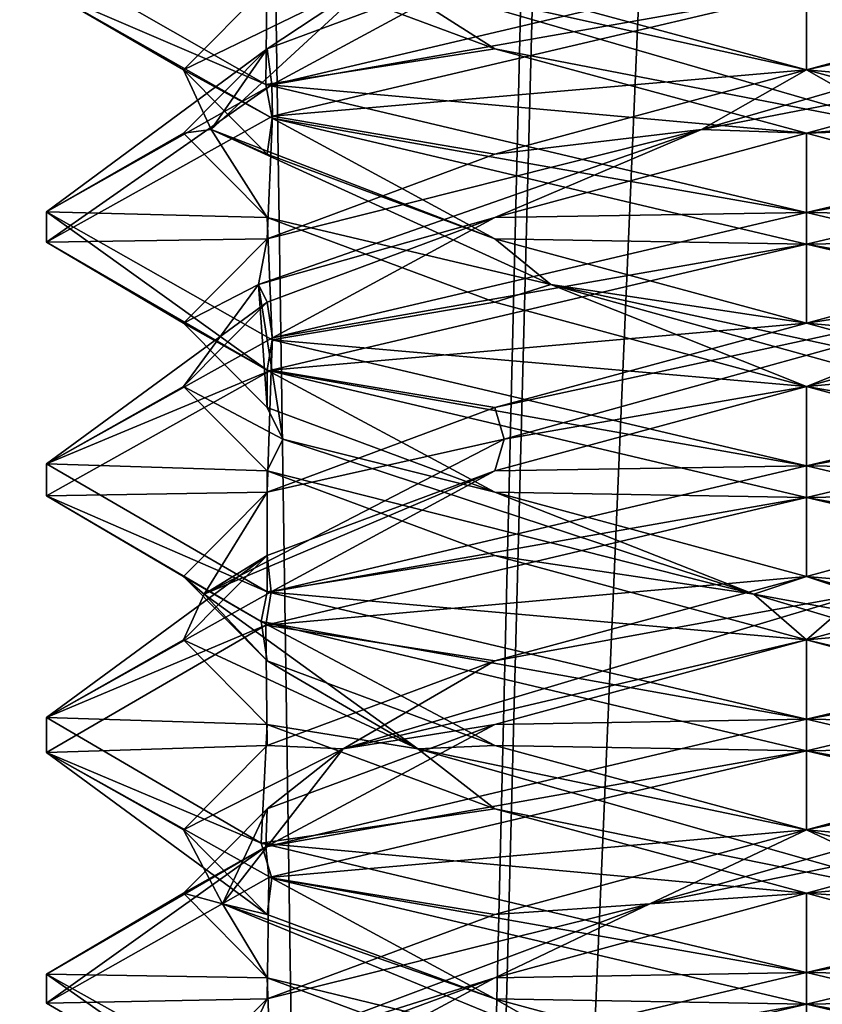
# Model space of a CAD drawing. Header units: millimetres. Extents: x -18.9 to 18.9, y -8.8 to 59.9.
# Tile 73 of 256: x -1.6 to 0, y 6.9 to 8.9. Entities that reach past the tile are written whole.
import ezdxf

# ---------------------------------------------------------------- set-up
doc = ezdxf.new("R2010")
doc.units = ezdxf.units.MM
doc.header["$LTSCALE"] = 65.185185
for name, color, linetype in [('1284', 7, 'CONTINUOUS'), ('1295', 7, 'CONTINUOUS'), ('3133', 7, 'CONTINUOUS'), ('3142', 7, 'CONTINUOUS'), ('3143', 7, 'CONTINUOUS'), ('3144', 7, 'CONTINUOUS'), ('3154', 7, 'CONTINUOUS'), ('3155', 7, 'CONTINUOUS'), ('3156', 7, 'CONTINUOUS'), ('3166', 7, 'CONTINUOUS'), ('3167', 7, 'CONTINUOUS'), ('3168', 7, 'CONTINUOUS'), ('3187', 7, 'CONTINUOUS'), ('3188', 7, 'CONTINUOUS'), ('3189', 7, 'CONTINUOUS'), ('3288', 7, 'CONTINUOUS')]:
    doc.layers.add(name, color=color, linetype=linetype)

msp = doc.modelspace()

# ---------------------------------------------------------------- linework, layer by layer
at = {"layer": '1284', "color": 7, "linetype": 'Continuous'}
for points in [[(-2.4343, 32.4, -11.818), (-1.3962, 32.4, -10.8154), (-2.2698, -3.5, -11.5768), (-2.4343, 32.4, -11.818)], [(-2.2698, -3.5, -11.5768), (-1.3962, 32.4, -10.8154), (-0.8623, -3.5, -10.5837), (-2.2698, -3.5, -11.5768)], [(-1.3962, 32.4, -10.8154), (0, 32.4, -10.45), (-0.8623, -3.5, -10.5837), (-1.3962, 32.4, -10.8154)], [(0, 32.4, -10.45), (0, 29.7897, -10.45), (-0.8623, -3.5, -10.5837), (0, 32.4, -10.45)], [(0, 29.7897, -10.45), (0.5552, 29.6513, -10.5046), (-0.8623, -3.5, -10.5837), (0, 29.7897, -10.45)], [(-0.8623, -3.5, -10.5837), (0.5552, 29.6513, -10.5046), (0.8623, -3.5, -10.5837), (-0.8623, -3.5, -10.5837)]]:
    msp.add_3dface(points, dxfattribs=at)
at = {"layer": '1295', "color": 7, "linetype": 'Continuous'}
for points in [[(-7.6096, -3.5, 15.6478), (-1.389, -3.5, 17.3445), (-2.2237, 26.4, 17.2571), (-7.6096, -3.5, 15.6478)], [(-1.389, -3.5, 17.3445), (3.603, 26.4, 17.0228), (-2.2237, 26.4, 17.2571), (-1.389, -3.5, 17.3445)], [(-1.389, -3.5, 17.3445), (5.0224, -3.5, 16.6594), (3.603, 26.4, 17.0228), (-1.389, -3.5, 17.3445)]]:
    msp.add_3dface(points, dxfattribs=at)
at = {"layer": '3133', "color": 7, "linetype": 'Continuous'}
for points in [[(-1.0672, 8.752, -14.3541), (-1.5, 8.9382, -13.2966), (-1.5, 8.9998, -13.301), (-1.0672, 8.752, -14.3541)], [(0, 9, -11.8), (-1.055, 8.7517, -12.2337), (0, 8.9375, -11.8), (0, 9, -11.8)], [(-1.0544, 8.6856, -14.3669), (-1.5, 8.9382, -13.2966), (-1.0672, 8.752, -14.3541), (-1.0544, 8.6856, -14.3669)], [(0, 8.9375, -11.8), (-1.055, 8.7517, -12.2337), (-1.0536, 8.6896, -12.2323), (0, 8.9375, -11.8)], [(-1.055, 8.7517, -12.2337), (-1.5, 8.5007, -13.2966), (-1.4999, 8.4411, -13.283), (-1.055, 8.7517, -12.2337)], [(-1.0536, 8.6896, -12.2323), (-1.055, 8.7517, -12.2337), (-1.4999, 8.4411, -13.283), (-1.0536, 8.6896, -12.2323)], [(0, 8.5, -14.8), (-1.0544, 8.6856, -14.3669), (-1.0672, 8.752, -14.3541), (0, 8.5, -14.8)], [(0, 8.4375, -14.8), (-1.0544, 8.6856, -14.3669), (0, 8.5, -14.8), (0, 8.4375, -14.8)], [(-1.5, 8.5007, -13.2966), (-1.0544, 8.2481, -14.3669), (-1.0646, 8.1887, -14.3568), (-1.5, 8.5007, -13.2966)], [(-1.4999, 8.4411, -13.283), (-1.5, 8.5007, -13.2966), (-1.0646, 8.1887, -14.3568), (-1.4999, 8.4411, -13.283)], [(0, 8.4375, -11.8), (0, 8.5, -11.8), (-1.0536, 8.2521, -12.2323), (0, 8.4375, -11.8)], [(-1.0565, 8.1887, -12.2352), (0, 8.4375, -11.8), (-1.0536, 8.2521, -12.2323), (-1.0565, 8.1887, -12.2352)], [(-1.4999, 8.0036, -13.283), (-1.0565, 8.1887, -12.2352), (-1.0536, 8.2521, -12.2323), (-1.4999, 8.0036, -13.283)], [(-1.0544, 8.2481, -14.3669), (0, 8, -14.8), (-1.0646, 8.1887, -14.3568), (-1.0544, 8.2481, -14.3669)], [(-1.4999, 7.9406, -13.2852), (-1.0565, 8.1887, -12.2352), (-1.4999, 8.0036, -13.283), (-1.4999, 7.9406, -13.2852)], [(0, 8, -14.8), (0, 7.9375, -14.8), (-1.0646, 8.1887, -14.3568), (0, 8, -14.8)], [(-1.0646, 7.7512, -14.3568), (-1.4999, 7.9406, -13.2852), (-1.4999, 8.0036, -13.283), (-1.0646, 7.7512, -14.3568)], [(0, 7.9375, -11.8), (0, 8, -11.8), (-1.0565, 7.7512, -12.2352), (0, 7.9375, -11.8)], [(-1.0764, 7.6923, -14.3447), (-1.4999, 7.9406, -13.2852), (-1.0646, 7.7512, -14.3568), (-1.0764, 7.6923, -14.3447)], [(-1.0673, 7.6855, -12.2461), (0, 7.9375, -11.8), (-1.0565, 7.7512, -12.2352), (-1.0673, 7.6855, -12.2461)], [(-1.4999, 7.5031, -13.2852), (-1.0673, 7.6855, -12.2461), (-1.0565, 7.7512, -12.2352), (-1.4999, 7.5031, -13.2852)], [(0, 7.5, -14.8), (-1.0764, 7.6923, -14.3447), (-1.0646, 7.7512, -14.3568), (0, 7.5, -14.8)], [(-1.4999, 7.4343, -13.3149), (-1.0673, 7.6855, -12.2461), (-1.4999, 7.5031, -13.2852), (-1.4999, 7.4343, -13.3149)], [(0, 7.4375, -14.8), (-1.0764, 7.6923, -14.3447), (0, 7.5, -14.8), (0, 7.4375, -14.8)], [(-1.0764, 7.2548, -14.3447), (-1.4999, 7.4343, -13.3149), (-1.4999, 7.5031, -13.2852), (-1.0764, 7.2548, -14.3447)], [(0, 7.4375, -11.8), (0, 7.5, -11.8), (-1.0673, 7.248, -12.2461), (0, 7.4375, -11.8)], [(-1.055, 7.1858, -14.3663), (-1.4999, 7.4343, -13.3149), (-1.0764, 7.2548, -14.3447), (-1.055, 7.1858, -14.3663)], [(-1.0611, 7.1874, -12.2398), (0, 7.4375, -11.8), (-1.0673, 7.248, -12.2461), (-1.0611, 7.1874, -12.2398)], [(-1.5, 6.9395, -13.2904), (-1.0611, 7.1874, -12.2398), (-1.0673, 7.248, -12.2461), (-1.5, 6.9395, -13.2904)], [(-1.4999, 6.9968, -13.3149), (-1.5, 6.9395, -13.2904), (-1.0673, 7.248, -12.2461), (-1.4999, 6.9968, -13.3149)], [(0, 7, -14.8), (-1.055, 7.1858, -14.3663), (-1.0764, 7.2548, -14.3447), (0, 7, -14.8)], [(0, 6.9375, -14.8), (-1.055, 7.1858, -14.3663), (0, 7, -14.8), (0, 6.9375, -14.8)], [(-1.0599, 6.6873, -14.3614), (-1.5, 6.9395, -13.2904), (-1.4999, 6.9968, -13.3149), (-1.0599, 6.6873, -14.3614)], [(-1.055, 6.7483, -14.3663), (-1.0599, 6.6873, -14.3614), (-1.4999, 6.9968, -13.3149), (-1.055, 6.7483, -14.3663)], [(0, 7, -11.8), (-1.0611, 6.7499, -12.2398), (0, 6.9375, -11.8), (0, 7, -11.8)], [(0, 6.9375, -11.8), (-1.0611, 6.7499, -12.2398), (-1.0541, 6.6895, -12.2328), (0, 6.9375, -11.8)]]:
    msp.add_3dface(points, dxfattribs=at)
at = {"layer": '3142', "color": 7, "linetype": 'Continuous'}
for points in [[(-1.055, 8.7517, -12.2337), (0, 9, -11.8), (-0.6147, 8.9896, -12.2353), (-1.055, 8.7517, -12.2337)], [(-1.0647, 8.8229, -12.6853), (-1.055, 8.7517, -12.2337), (-0.6147, 8.9896, -12.2353), (-1.0647, 8.8229, -12.6853)], [(-1.5, 8.5007, -13.2966), (-1.055, 8.7517, -12.2337), (-1.0647, 8.8229, -12.6853), (-1.5, 8.5007, -13.2966)], [(-1.2294, 8.6562, -13.3), (-1.5, 8.5007, -13.2966), (-1.0647, 8.8229, -12.6853), (-1.2294, 8.6562, -13.3)], [(-1.0647, 8.4896, -13.9147), (-1.5, 8.5007, -13.2966), (-1.2294, 8.6562, -13.3), (-1.0647, 8.4896, -13.9147)], [(-1.0544, 8.2481, -14.3669), (-1.5, 8.5007, -13.2966), (-1.0647, 8.4896, -13.9147), (-1.0544, 8.2481, -14.3669)], [(-0.6147, 8.3229, -14.3647), (-1.0544, 8.2481, -14.3669), (-1.0647, 8.4896, -13.9147), (-0.6147, 8.3229, -14.3647)], [(0, 8.1562, -14.5294), (-1.0544, 8.2481, -14.3669), (-0.6147, 8.3229, -14.3647), (0, 8.1562, -14.5294)], [(0, 8, -14.8), (-1.0544, 8.2481, -14.3669), (0, 8.1562, -14.5294), (0, 8, -14.8)], [(0.6147, 7.9896, -14.3647), (0, 8, -14.8), (0, 8.1562, -14.5294), (0.6147, 7.9896, -14.3647)], [(0, 8, -14.8), (0.6147, 7.9896, -14.3647), (1.0658, 7.7484, -14.3555), (0, 8, -14.8)], [(0.6147, 7.3229, -12.2353), (0, 7.1562, -12.0706), (1.0656, 7.2515, -12.2443), (0.6147, 7.3229, -12.2353)], [(0, 7.1562, -12.0706), (0, 7, -11.8), (1.0656, 7.2515, -12.2443), (0, 7.1562, -12.0706)], [(-0.6147, 6.9896, -12.2353), (0, 7, -11.8), (0, 7.1562, -12.0706), (-0.6147, 6.9896, -12.2353)], [(-1.0611, 6.7499, -12.2398), (0, 7, -11.8), (-0.6147, 6.9896, -12.2353), (-1.0611, 6.7499, -12.2398)], [(-1.0647, 6.8229, -12.6853), (-1.0611, 6.7499, -12.2398), (-0.6147, 6.9896, -12.2353), (-1.0647, 6.8229, -12.6853)]]:
    msp.add_3dface(points, dxfattribs=at)
at = {"layer": '3143', "color": 7, "linetype": 'Continuous'}
for points in [[(-1.0647, 8.8229, -12.6853), (-0.6147, 8.9896, -12.2353), (-0.8438, 8.9688, -12.4562), (-1.0647, 8.8229, -12.6853)], [(-1.1752, 8.6632, -13.5072), (-0.8438, 8.9688, -12.4562), (-1.2294, 8.7812, -13.3), (-1.1752, 8.6632, -13.5072)], [(-1.2294, 8.7812, -13.3), (-0.8438, 8.9688, -12.4562), (-1.0647, 8.9479, -12.6853), (-1.2294, 8.7812, -13.3)], [(-1.1752, 8.6632, -13.5072), (-1.0647, 8.8229, -12.6853), (-0.8438, 8.9688, -12.4562), (-1.1752, 8.6632, -13.5072)], [(-1.2294, 8.6562, -13.3), (-1.0647, 8.8229, -12.6853), (-1.1752, 8.6632, -13.5072), (-1.2294, 8.6562, -13.3)], [(-1.0647, 8.6146, -13.9147), (-1.1752, 8.6632, -13.5072), (-1.2294, 8.7812, -13.3), (-1.0647, 8.6146, -13.9147)], [(-1.0647, 8.4896, -13.9147), (-1.2294, 8.6562, -13.3), (-1.1752, 8.6632, -13.5072), (-1.0647, 8.4896, -13.9147)], [(-0.5043, 8.3576, -14.3815), (-1.0647, 8.4896, -13.9147), (-1.1752, 8.6632, -13.5072), (-0.5043, 8.3576, -14.3815)], [(-0.5043, 8.3576, -14.3815), (-1.1752, 8.6632, -13.5072), (-0.6147, 8.4479, -14.3647), (-0.5043, 8.3576, -14.3815)], [(-0.6147, 8.4479, -14.3647), (-1.1752, 8.6632, -13.5072), (-1.0647, 8.6146, -13.9147), (-0.6147, 8.4479, -14.3647)], [(-0.6147, 8.3229, -14.3647), (-1.0647, 8.4896, -13.9147), (-0.5043, 8.3576, -14.3815), (-0.6147, 8.3229, -14.3647)], [(0, 8.2812, -14.5294), (-0.5043, 8.3576, -14.3815), (-0.6147, 8.4479, -14.3647), (0, 8.2812, -14.5294)], [(0, 8.1562, -14.5294), (-0.6147, 8.3229, -14.3647), (-0.5043, 8.3576, -14.3815), (0, 8.1562, -14.5294)], [(0.5966, 8.0521, -14.3334), (0, 8.1562, -14.5294), (-0.5043, 8.3576, -14.3815), (0.5966, 8.0521, -14.3334)], [(0.5966, 8.0521, -14.3334), (-0.5043, 8.3576, -14.3815), (0.6147, 8.1146, -14.3647), (0.5966, 8.0521, -14.3334)], [(0.6147, 8.1146, -14.3647), (-0.5043, 8.3576, -14.3815), (0, 8.2812, -14.5294), (0.6147, 8.1146, -14.3647)], [(0.6147, 7.9896, -14.3647), (0, 8.1562, -14.5294), (0.5966, 8.0521, -14.3334), (0.6147, 7.9896, -14.3647)], [(0, 7.2812, -12.0706), (0.767, 7.441, -12.3859), (0.6147, 7.4479, -12.2353), (0, 7.2812, -12.0706)], [(-0.3088, 7.1354, -12.1474), (0.6147, 7.3229, -12.2353), (0.767, 7.441, -12.3859), (-0.3088, 7.1354, -12.1474)], [(-0.3088, 7.1354, -12.1474), (0.767, 7.441, -12.3859), (0, 7.2812, -12.0706), (-0.3088, 7.1354, -12.1474)], [(0, 7.1562, -12.0706), (0.6147, 7.3229, -12.2353), (-0.3088, 7.1354, -12.1474), (0, 7.1562, -12.0706)], [(-0.6147, 7.1146, -12.2353), (-0.3088, 7.1354, -12.1474), (0, 7.2812, -12.0706), (-0.6147, 7.1146, -12.2353)], [(-0.6147, 6.9896, -12.2353), (0, 7.1562, -12.0706), (-0.3088, 7.1354, -12.1474), (-0.6147, 6.9896, -12.2353)], [(-1.1213, 6.8299, -12.8919), (-0.6147, 6.9896, -12.2353), (-0.3088, 7.1354, -12.1474), (-1.1213, 6.8299, -12.8919)], [(-1.1213, 6.8299, -12.8919), (-0.3088, 7.1354, -12.1474), (-1.0647, 6.9479, -12.6853), (-1.1213, 6.8299, -12.8919)], [(-1.0647, 6.9479, -12.6853), (-0.3088, 7.1354, -12.1474), (-0.6147, 7.1146, -12.2353), (-1.0647, 6.9479, -12.6853)], [(-1.0647, 6.8229, -12.6853), (-0.6147, 6.9896, -12.2353), (-1.1213, 6.8299, -12.8919), (-1.0647, 6.8229, -12.6853)], [(-1.2294, 6.7812, -13.3), (-1.1213, 6.8299, -12.8919), (-1.0647, 6.9479, -12.6853), (-1.2294, 6.7812, -13.3)]]:
    msp.add_3dface(points, dxfattribs=at)
at = {"layer": '3144', "color": 7, "linetype": 'Continuous'}
for points in [[(-1.5, 8.9382, -13.2966), (-1.2294, 8.7812, -13.3), (-1.0647, 8.9479, -12.6853), (-1.5, 8.9382, -13.2966)], [(-1.5, 8.9382, -13.2966), (-1.0544, 8.6856, -14.3669), (-1.2294, 8.7812, -13.3), (-1.5, 8.9382, -13.2966)], [(-1.0544, 8.6856, -14.3669), (-1.0647, 8.6146, -13.9147), (-1.2294, 8.7812, -13.3), (-1.0544, 8.6856, -14.3669)], [(-1.0544, 8.6856, -14.3669), (-0.6147, 8.4479, -14.3647), (-1.0647, 8.6146, -13.9147), (-1.0544, 8.6856, -14.3669)], [(-1.0544, 8.6856, -14.3669), (0, 8.4375, -14.8), (-0.6147, 8.4479, -14.3647), (-1.0544, 8.6856, -14.3669)], [(0, 8.4375, -14.8), (0, 8.2812, -14.5294), (-0.6147, 8.4479, -14.3647), (0, 8.4375, -14.8)], [(0, 8.2812, -14.5294), (0, 8.4375, -14.8), (1.0658, 8.1859, -14.3555), (0, 8.2812, -14.5294)], [(0.6147, 8.1146, -14.3647), (0, 8.2812, -14.5294), (1.0658, 8.1859, -14.3555), (0.6147, 8.1146, -14.3647)], [(0, 7.4375, -11.8), (0.6147, 7.4479, -12.2353), (1.0656, 7.689, -12.2443), (0, 7.4375, -11.8)], [(0, 7.4375, -11.8), (0, 7.2812, -12.0706), (0.6147, 7.4479, -12.2353), (0, 7.4375, -11.8)], [(0, 7.4375, -11.8), (-1.0611, 7.1874, -12.2398), (0, 7.2812, -12.0706), (0, 7.4375, -11.8)], [(-1.0611, 7.1874, -12.2398), (-0.6147, 7.1146, -12.2353), (0, 7.2812, -12.0706), (-1.0611, 7.1874, -12.2398)], [(-1.0611, 7.1874, -12.2398), (-1.5, 6.9395, -13.2904), (-1.0647, 6.9479, -12.6853), (-1.0611, 7.1874, -12.2398)], [(-1.0611, 7.1874, -12.2398), (-1.0647, 6.9479, -12.6853), (-0.6147, 7.1146, -12.2353), (-1.0611, 7.1874, -12.2398)], [(-1.5, 6.9395, -13.2904), (-1.2294, 6.7812, -13.3), (-1.0647, 6.9479, -12.6853), (-1.5, 6.9395, -13.2904)], [(-1.5, 6.9395, -13.2904), (-1.0599, 6.6873, -14.3614), (-1.2294, 6.7812, -13.3), (-1.5, 6.9395, -13.2904)]]:
    msp.add_3dface(points, dxfattribs=at)
at = {"layer": '3154', "color": 7, "linetype": 'Continuous'}
for points in [[(-1.0672, 8.752, -14.3541), (-1.5, 8.9998, -13.301), (-1.0647, 8.9896, -13.9147), (-1.0672, 8.752, -14.3541)], [(-0.6147, 8.8229, -14.3647), (-1.0672, 8.752, -14.3541), (-1.0647, 8.9896, -13.9147), (-0.6147, 8.8229, -14.3647)], [(0, 8.6562, -14.5294), (-1.0672, 8.752, -14.3541), (-0.6147, 8.8229, -14.3647), (0, 8.6562, -14.5294)], [(0, 8.5, -14.8), (-1.0672, 8.752, -14.3541), (0, 8.6562, -14.5294), (0, 8.5, -14.8)], [(0.6147, 8.4896, -14.3647), (0, 8.5, -14.8), (0, 8.6562, -14.5294), (0.6147, 8.4896, -14.3647)], [(0, 8.5, -14.8), (0.6147, 8.4896, -14.3647), (1.0657, 8.2485, -14.3556), (0, 8.5, -14.8)], [(0.6147, 7.8229, -12.2353), (0, 7.6562, -12.0706), (1.0659, 7.7516, -12.2446), (0.6147, 7.8229, -12.2353)], [(0, 7.6562, -12.0706), (0, 7.5, -11.8), (1.0659, 7.7516, -12.2446), (0, 7.6562, -12.0706)], [(-0.6147, 7.4896, -12.2353), (0, 7.5, -11.8), (0, 7.6562, -12.0706), (-0.6147, 7.4896, -12.2353)], [(-1.0673, 7.248, -12.2461), (0, 7.5, -11.8), (-0.6147, 7.4896, -12.2353), (-1.0673, 7.248, -12.2461)], [(-1.0647, 7.3229, -12.6853), (-1.0673, 7.248, -12.2461), (-0.6147, 7.4896, -12.2353), (-1.0647, 7.3229, -12.6853)], [(-1.2294, 7.1562, -13.3), (-1.0673, 7.248, -12.2461), (-1.0647, 7.3229, -12.6853), (-1.2294, 7.1562, -13.3)], [(-1.4999, 6.9968, -13.3149), (-1.0673, 7.248, -12.2461), (-1.2294, 7.1562, -13.3), (-1.4999, 6.9968, -13.3149)], [(-1.0647, 6.9896, -13.9147), (-1.4999, 6.9968, -13.3149), (-1.2294, 7.1562, -13.3), (-1.0647, 6.9896, -13.9147)], [(-1.055, 6.7483, -14.3663), (-1.4999, 6.9968, -13.3149), (-1.0647, 6.9896, -13.9147), (-1.055, 6.7483, -14.3663)], [(-0.6147, 6.8229, -14.3647), (-1.055, 6.7483, -14.3663), (-1.0647, 6.9896, -13.9147), (-0.6147, 6.8229, -14.3647)]]:
    msp.add_3dface(points, dxfattribs=at)
at = {"layer": '3155', "color": 7, "linetype": 'Continuous'}
for points in [[(-0.6147, 8.8229, -14.3647), (-1.0647, 8.9896, -13.9147), (-0.8438, 8.9688, -14.1438), (-0.6147, 8.8229, -14.3647)], [(0.2072, 8.6632, -14.4752), (-0.6147, 8.8229, -14.3647), (-0.8438, 8.9688, -14.1438), (0.2072, 8.6632, -14.4752)], [(0.2072, 8.6632, -14.4752), (-0.8438, 8.9688, -14.1438), (0, 8.7812, -14.5294), (0.2072, 8.6632, -14.4752)], [(0, 8.7812, -14.5294), (-0.8438, 8.9688, -14.1438), (-0.6147, 8.9479, -14.3647), (0, 8.7812, -14.5294)], [(0, 8.6562, -14.5294), (-0.6147, 8.8229, -14.3647), (0.2072, 8.6632, -14.4752), (0, 8.6562, -14.5294)], [(0.6147, 8.6146, -14.3647), (0.2072, 8.6632, -14.4752), (0, 8.7812, -14.5294), (0.6147, 8.6146, -14.3647)], [(0.6147, 8.4896, -14.3647), (0, 8.6562, -14.5294), (0.2072, 8.6632, -14.4752), (0.6147, 8.4896, -14.3647)], [(0, 7.7812, -12.0706), (0.104, 7.7465, -12.1113), (0.6147, 7.9479, -12.2353), (0, 7.7812, -12.0706)], [(0, 7.6562, -12.0706), (0.6147, 7.8229, -12.2353), (0.104, 7.7465, -12.1113), (0, 7.6562, -12.0706)], [(-0.6147, 7.6146, -12.2353), (0.104, 7.7465, -12.1113), (0, 7.7812, -12.0706), (-0.6147, 7.6146, -12.2353)], [(-0.9141, 7.441, -12.533), (0, 7.6562, -12.0706), (0.104, 7.7465, -12.1113), (-0.9141, 7.441, -12.533)], [(-0.9141, 7.441, -12.533), (0.104, 7.7465, -12.1113), (-0.6147, 7.6146, -12.2353), (-0.9141, 7.441, -12.533)], [(-0.6147, 7.4896, -12.2353), (0, 7.6562, -12.0706), (-0.9141, 7.441, -12.533), (-0.6147, 7.4896, -12.2353)], [(-1.0647, 7.4479, -12.6853), (-0.9141, 7.441, -12.533), (-0.6147, 7.6146, -12.2353), (-1.0647, 7.4479, -12.6853)], [(-1.0647, 7.3229, -12.6853), (-0.6147, 7.4896, -12.2353), (-0.9141, 7.441, -12.533), (-1.0647, 7.3229, -12.6853)], [(-1.2294, 7.2812, -13.3), (-0.9141, 7.441, -12.533), (-1.0647, 7.4479, -12.6853), (-1.2294, 7.2812, -13.3)], [(-1.1526, 7.1354, -13.6088), (-0.9141, 7.441, -12.533), (-1.2294, 7.2812, -13.3), (-1.1526, 7.1354, -13.6088)], [(-1.1526, 7.1354, -13.6088), (-1.0647, 7.3229, -12.6853), (-0.9141, 7.441, -12.533), (-1.1526, 7.1354, -13.6088)], [(-1.2294, 7.1562, -13.3), (-1.0647, 7.3229, -12.6853), (-1.1526, 7.1354, -13.6088), (-1.2294, 7.1562, -13.3)], [(-1.0647, 7.1146, -13.9147), (-1.1526, 7.1354, -13.6088), (-1.2294, 7.2812, -13.3), (-1.0647, 7.1146, -13.9147)], [(-1.0647, 6.9896, -13.9147), (-1.2294, 7.1562, -13.3), (-1.1526, 7.1354, -13.6088), (-1.0647, 6.9896, -13.9147)], [(-0.4081, 6.8299, -14.4213), (-1.0647, 6.9896, -13.9147), (-1.1526, 7.1354, -13.6088), (-0.4081, 6.8299, -14.4213)], [(-0.4081, 6.8299, -14.4213), (-1.1526, 7.1354, -13.6088), (-0.6147, 6.9479, -14.3647), (-0.4081, 6.8299, -14.4213)], [(-0.6147, 6.9479, -14.3647), (-1.1526, 7.1354, -13.6088), (-1.0647, 7.1146, -13.9147), (-0.6147, 6.9479, -14.3647)], [(-0.6147, 6.8229, -14.3647), (-1.0647, 6.9896, -13.9147), (-0.4081, 6.8299, -14.4213), (-0.6147, 6.8229, -14.3647)], [(0, 6.7812, -14.5294), (-0.4081, 6.8299, -14.4213), (-0.6147, 6.9479, -14.3647), (0, 6.7812, -14.5294)]]:
    msp.add_3dface(points, dxfattribs=at)
at = {"layer": '3156', "color": 7, "linetype": 'Continuous'}
for points in [[(0, 8.9375, -14.8), (0, 8.7812, -14.5294), (-0.6147, 8.9479, -14.3647), (0, 8.9375, -14.8)], [(0, 8.7812, -14.5294), (0, 8.9375, -14.8), (1.0657, 8.686, -14.3556), (0, 8.7812, -14.5294)], [(0.6147, 8.6146, -14.3647), (0, 8.7812, -14.5294), (1.0657, 8.686, -14.3556), (0.6147, 8.6146, -14.3647)], [(0, 7.9375, -11.8), (0.6147, 7.9479, -12.2353), (1.0659, 8.1891, -12.2446), (0, 7.9375, -11.8)], [(0, 7.9375, -11.8), (0, 7.7812, -12.0706), (0.6147, 7.9479, -12.2353), (0, 7.9375, -11.8)], [(0, 7.9375, -11.8), (-1.0673, 7.6855, -12.2461), (0, 7.7812, -12.0706), (0, 7.9375, -11.8)], [(-1.0673, 7.6855, -12.2461), (-0.6147, 7.6146, -12.2353), (0, 7.7812, -12.0706), (-1.0673, 7.6855, -12.2461)], [(-1.0673, 7.6855, -12.2461), (-1.4999, 7.4343, -13.3149), (-1.0647, 7.4479, -12.6853), (-1.0673, 7.6855, -12.2461)], [(-1.0673, 7.6855, -12.2461), (-1.0647, 7.4479, -12.6853), (-0.6147, 7.6146, -12.2353), (-1.0673, 7.6855, -12.2461)], [(-1.4999, 7.4343, -13.3149), (-1.2294, 7.2812, -13.3), (-1.0647, 7.4479, -12.6853), (-1.4999, 7.4343, -13.3149)], [(-1.4999, 7.4343, -13.3149), (-1.055, 7.1858, -14.3663), (-1.0647, 7.1146, -13.9147), (-1.4999, 7.4343, -13.3149)], [(-1.4999, 7.4343, -13.3149), (-1.0647, 7.1146, -13.9147), (-1.2294, 7.2812, -13.3), (-1.4999, 7.4343, -13.3149)], [(-1.055, 7.1858, -14.3663), (-0.6147, 6.9479, -14.3647), (-1.0647, 7.1146, -13.9147), (-1.055, 7.1858, -14.3663)], [(-1.055, 7.1858, -14.3663), (0, 6.9375, -14.8), (-0.6147, 6.9479, -14.3647), (-1.055, 7.1858, -14.3663)], [(0, 6.9375, -14.8), (0, 6.7812, -14.5294), (-0.6147, 6.9479, -14.3647), (0, 6.9375, -14.8)], [(0, 6.7812, -14.5294), (0, 6.9375, -14.8), (1.0669, 6.6856, -14.3543), (0, 6.7812, -14.5294)]]:
    msp.add_3dface(points, dxfattribs=at)
at = {"layer": '3166', "color": 7, "linetype": 'Continuous'}
for points in [[(0, 9, -14.8), (0.6147, 8.9896, -14.3647), (1.0575, 8.7509, -14.3638), (0, 9, -14.8)], [(0.6147, 8.3229, -12.2353), (0, 8.1562, -12.0706), (1.0649, 8.2513, -12.2436), (0.6147, 8.3229, -12.2353)], [(0, 8.1562, -12.0706), (0, 8, -11.8), (1.0649, 8.2513, -12.2436), (0, 8.1562, -12.0706)], [(-0.6147, 7.9896, -12.2353), (0, 8, -11.8), (0, 8.1562, -12.0706), (-0.6147, 7.9896, -12.2353)], [(-1.0647, 7.8229, -12.6853), (-1.0565, 7.7512, -12.2352), (-0.6147, 7.9896, -12.2353), (-1.0647, 7.8229, -12.6853)], [(-1.0565, 7.7512, -12.2352), (0, 8, -11.8), (-0.6147, 7.9896, -12.2353), (-1.0565, 7.7512, -12.2352)], [(-1.4999, 7.5031, -13.2852), (-1.0565, 7.7512, -12.2352), (-1.0647, 7.8229, -12.6853), (-1.4999, 7.5031, -13.2852)], [(-1.2294, 7.6562, -13.3), (-1.4999, 7.5031, -13.2852), (-1.0647, 7.8229, -12.6853), (-1.2294, 7.6562, -13.3)], [(-1.0647, 7.4896, -13.9147), (-1.4999, 7.5031, -13.2852), (-1.2294, 7.6562, -13.3), (-1.0647, 7.4896, -13.9147)], [(-1.0764, 7.2548, -14.3447), (-1.4999, 7.5031, -13.2852), (-1.0647, 7.4896, -13.9147), (-1.0764, 7.2548, -14.3447)], [(-0.6147, 7.3229, -14.3647), (-1.0764, 7.2548, -14.3447), (-1.0647, 7.4896, -13.9147), (-0.6147, 7.3229, -14.3647)], [(0, 7.1562, -14.5294), (-1.0764, 7.2548, -14.3447), (-0.6147, 7.3229, -14.3647), (0, 7.1562, -14.5294)], [(0, 7, -14.8), (-1.0764, 7.2548, -14.3447), (0, 7.1562, -14.5294), (0, 7, -14.8)], [(0.6147, 6.9896, -14.3647), (0, 7, -14.8), (0, 7.1562, -14.5294), (0.6147, 6.9896, -14.3647)], [(0, 7, -14.8), (0.6147, 6.9896, -14.3647), (1.0695, 6.7473, -14.3517), (0, 7, -14.8)]]:
    msp.add_3dface(points, dxfattribs=at)
at = {"layer": '3167', "color": 7, "linetype": 'Continuous'}
for points in [[(0, 8.2812, -12.0706), (0.5043, 8.3576, -12.2185), (0.6147, 8.4479, -12.2353), (0, 8.2812, -12.0706)], [(-0.5966, 8.0521, -12.2666), (0.5043, 8.3576, -12.2185), (-0.6147, 8.1146, -12.2353), (-0.5966, 8.0521, -12.2666)], [(-0.6147, 8.1146, -12.2353), (0.5043, 8.3576, -12.2185), (0, 8.2812, -12.0706), (-0.6147, 8.1146, -12.2353)], [(-0.5966, 8.0521, -12.2666), (0, 8.1562, -12.0706), (0.5043, 8.3576, -12.2185), (-0.5966, 8.0521, -12.2666)], [(0, 8.1562, -12.0706), (0.6147, 8.3229, -12.2353), (0.5043, 8.3576, -12.2185), (0, 8.1562, -12.0706)], [(-0.6147, 7.9896, -12.2353), (0, 8.1562, -12.0706), (-0.5966, 8.0521, -12.2666), (-0.6147, 7.9896, -12.2353)], [(-1.0647, 7.9479, -12.6853), (-0.5966, 8.0521, -12.2666), (-0.6147, 8.1146, -12.2353), (-1.0647, 7.9479, -12.6853)], [(-1.1887, 7.7465, -13.196), (-0.6147, 7.9896, -12.2353), (-0.5966, 8.0521, -12.2666), (-1.1887, 7.7465, -13.196)], [(-1.1887, 7.7465, -13.196), (-0.5966, 8.0521, -12.2666), (-1.0647, 7.9479, -12.6853), (-1.1887, 7.7465, -13.196)], [(-1.0647, 7.8229, -12.6853), (-0.6147, 7.9896, -12.2353), (-1.1887, 7.7465, -13.196), (-1.0647, 7.8229, -12.6853)], [(-1.2294, 7.7812, -13.3), (-1.1887, 7.7465, -13.196), (-1.0647, 7.9479, -12.6853), (-1.2294, 7.7812, -13.3)], [(-1.2294, 7.6562, -13.3), (-1.0647, 7.8229, -12.6853), (-1.1887, 7.7465, -13.196), (-1.2294, 7.6562, -13.3)], [(-1.0647, 7.6146, -13.9147), (-1.1887, 7.7465, -13.196), (-1.2294, 7.7812, -13.3), (-1.0647, 7.6146, -13.9147)], [(-0.767, 7.441, -14.2141), (-1.2294, 7.6562, -13.3), (-1.1887, 7.7465, -13.196), (-0.767, 7.441, -14.2141)], [(-0.767, 7.441, -14.2141), (-1.1887, 7.7465, -13.196), (-1.0647, 7.6146, -13.9147), (-0.767, 7.441, -14.2141)], [(-1.0647, 7.4896, -13.9147), (-1.2294, 7.6562, -13.3), (-0.767, 7.441, -14.2141), (-1.0647, 7.4896, -13.9147)], [(-0.6147, 7.4479, -14.3647), (-0.767, 7.441, -14.2141), (-1.0647, 7.6146, -13.9147), (-0.6147, 7.4479, -14.3647)], [(-0.6147, 7.3229, -14.3647), (-1.0647, 7.4896, -13.9147), (-0.767, 7.441, -14.2141), (-0.6147, 7.3229, -14.3647)], [(0, 7.2812, -14.5294), (-0.767, 7.441, -14.2141), (-0.6147, 7.4479, -14.3647), (0, 7.2812, -14.5294)], [(0.3088, 7.1354, -14.4526), (-0.6147, 7.3229, -14.3647), (-0.767, 7.441, -14.2141), (0.3088, 7.1354, -14.4526)], [(0.3088, 7.1354, -14.4526), (-0.767, 7.441, -14.2141), (0, 7.2812, -14.5294), (0.3088, 7.1354, -14.4526)], [(0, 7.1562, -14.5294), (-0.6147, 7.3229, -14.3647), (0.3088, 7.1354, -14.4526), (0, 7.1562, -14.5294)], [(0.6147, 7.1146, -14.3647), (0.3088, 7.1354, -14.4526), (0, 7.2812, -14.5294), (0.6147, 7.1146, -14.3647)], [(0.6147, 6.9896, -14.3647), (0, 7.1562, -14.5294), (0.3088, 7.1354, -14.4526), (0.6147, 6.9896, -14.3647)]]:
    msp.add_3dface(points, dxfattribs=at)
at = {"layer": '3168', "color": 7, "linetype": 'Continuous'}
for points in [[(0, 8.4375, -11.8), (0.6147, 8.4479, -12.2353), (1.0649, 8.6888, -12.2436), (0, 8.4375, -11.8)], [(0, 8.4375, -11.8), (-1.0565, 8.1887, -12.2352), (0, 8.2812, -12.0706), (0, 8.4375, -11.8)], [(0, 8.4375, -11.8), (0, 8.2812, -12.0706), (0.6147, 8.4479, -12.2353), (0, 8.4375, -11.8)], [(-1.0565, 8.1887, -12.2352), (-0.6147, 8.1146, -12.2353), (0, 8.2812, -12.0706), (-1.0565, 8.1887, -12.2352)], [(-1.0565, 8.1887, -12.2352), (-1.4999, 7.9406, -13.2852), (-1.0647, 7.9479, -12.6853), (-1.0565, 8.1887, -12.2352)], [(-1.0565, 8.1887, -12.2352), (-1.0647, 7.9479, -12.6853), (-0.6147, 8.1146, -12.2353), (-1.0565, 8.1887, -12.2352)], [(-1.4999, 7.9406, -13.2852), (-1.2294, 7.7812, -13.3), (-1.0647, 7.9479, -12.6853), (-1.4999, 7.9406, -13.2852)], [(-1.4999, 7.9406, -13.2852), (-1.0764, 7.6923, -14.3447), (-1.2294, 7.7812, -13.3), (-1.4999, 7.9406, -13.2852)], [(-1.0764, 7.6923, -14.3447), (-1.0647, 7.6146, -13.9147), (-1.2294, 7.7812, -13.3), (-1.0764, 7.6923, -14.3447)], [(-1.0764, 7.6923, -14.3447), (0, 7.4375, -14.8), (-0.6147, 7.4479, -14.3647), (-1.0764, 7.6923, -14.3447)], [(-1.0764, 7.6923, -14.3447), (-0.6147, 7.4479, -14.3647), (-1.0647, 7.6146, -13.9147), (-1.0764, 7.6923, -14.3447)], [(0, 7.4375, -14.8), (0, 7.2812, -14.5294), (-0.6147, 7.4479, -14.3647), (0, 7.4375, -14.8)], [(0, 7.2812, -14.5294), (0, 7.4375, -14.8), (1.0695, 7.1848, -14.3517), (0, 7.2812, -14.5294)], [(0.6147, 7.1146, -14.3647), (0, 7.2812, -14.5294), (1.0695, 7.1848, -14.3517), (0.6147, 7.1146, -14.3647)]]:
    msp.add_3dface(points, dxfattribs=at)
at = {"layer": '3187', "color": 7, "linetype": 'Continuous'}
for points in [[(0.6147, 8.8229, -12.2353), (0, 8.6562, -12.0706), (1.0592, 8.7496, -12.2379), (0.6147, 8.8229, -12.2353)], [(0, 8.6562, -12.0706), (0, 8.5, -11.8), (1.0592, 8.7496, -12.2379), (0, 8.6562, -12.0706)], [(-0.6147, 8.4896, -12.2353), (0, 8.5, -11.8), (0, 8.6562, -12.0706), (-0.6147, 8.4896, -12.2353)], [(-1.0536, 8.2521, -12.2323), (0, 8.5, -11.8), (-0.6147, 8.4896, -12.2353), (-1.0536, 8.2521, -12.2323)], [(-1.0647, 8.3229, -12.6853), (-1.0536, 8.2521, -12.2323), (-0.6147, 8.4896, -12.2353), (-1.0647, 8.3229, -12.6853)], [(-1.4999, 8.0036, -13.283), (-1.0536, 8.2521, -12.2323), (-1.0647, 8.3229, -12.6853), (-1.4999, 8.0036, -13.283)], [(-1.2294, 8.1562, -13.3), (-1.4999, 8.0036, -13.283), (-1.0647, 8.3229, -12.6853), (-1.2294, 8.1562, -13.3)], [(-1.0647, 7.9896, -13.9147), (-1.4999, 8.0036, -13.283), (-1.2294, 8.1562, -13.3), (-1.0647, 7.9896, -13.9147)], [(-1.0646, 7.7512, -14.3568), (-1.4999, 8.0036, -13.283), (-1.0647, 7.9896, -13.9147), (-1.0646, 7.7512, -14.3568)], [(-0.6147, 7.8229, -14.3647), (-1.0646, 7.7512, -14.3568), (-1.0647, 7.9896, -13.9147), (-0.6147, 7.8229, -14.3647)], [(0, 7.6562, -14.5294), (-1.0646, 7.7512, -14.3568), (-0.6147, 7.8229, -14.3647), (0, 7.6562, -14.5294)], [(0, 7.5, -14.8), (-1.0646, 7.7512, -14.3568), (0, 7.6562, -14.5294), (0, 7.5, -14.8)], [(0.6147, 7.4896, -14.3647), (0, 7.5, -14.8), (0, 7.6562, -14.5294), (0.6147, 7.4896, -14.3647)], [(0, 7.5, -14.8), (0.6147, 7.4896, -14.3647), (1.0505, 7.253, -14.3708), (0, 7.5, -14.8)]]:
    msp.add_3dface(points, dxfattribs=at)
at = {"layer": '3188', "color": 7, "linetype": 'Continuous'}
for points in [[(-0.2072, 8.6632, -12.1248), (0.6147, 8.8229, -12.2353), (0.8438, 8.9688, -12.4562), (-0.2072, 8.6632, -12.1248)], [(-0.2072, 8.6632, -12.1248), (0.8438, 8.9688, -12.4562), (0, 8.7812, -12.0706), (-0.2072, 8.6632, -12.1248)], [(0, 8.7812, -12.0706), (0.8438, 8.9688, -12.4562), (0.6147, 8.9479, -12.2353), (0, 8.7812, -12.0706)], [(0, 8.6562, -12.0706), (0.6147, 8.8229, -12.2353), (-0.2072, 8.6632, -12.1248), (0, 8.6562, -12.0706)], [(-0.6147, 8.6146, -12.2353), (-0.2072, 8.6632, -12.1248), (0, 8.7812, -12.0706), (-0.6147, 8.6146, -12.2353)], [(-1.0815, 8.3576, -12.7957), (-0.6147, 8.4896, -12.2353), (-0.2072, 8.6632, -12.1248), (-1.0815, 8.3576, -12.7957)], [(-1.0815, 8.3576, -12.7957), (-0.2072, 8.6632, -12.1248), (-1.0647, 8.4479, -12.6853), (-1.0815, 8.3576, -12.7957)], [(-1.0647, 8.4479, -12.6853), (-0.2072, 8.6632, -12.1248), (-0.6147, 8.6146, -12.2353), (-1.0647, 8.4479, -12.6853)], [(-0.6147, 8.4896, -12.2353), (0, 8.6562, -12.0706), (-0.2072, 8.6632, -12.1248), (-0.6147, 8.4896, -12.2353)], [(-1.0647, 8.3229, -12.6853), (-0.6147, 8.4896, -12.2353), (-1.0815, 8.3576, -12.7957), (-1.0647, 8.3229, -12.6853)], [(-1.2294, 8.2812, -13.3), (-1.0815, 8.3576, -12.7957), (-1.0647, 8.4479, -12.6853), (-1.2294, 8.2812, -13.3)], [(-1.2294, 8.1562, -13.3), (-1.0647, 8.3229, -12.6853), (-1.0815, 8.3576, -12.7957), (-1.2294, 8.1562, -13.3)], [(-1.0334, 8.0521, -13.8966), (-1.2294, 8.1562, -13.3), (-1.0815, 8.3576, -12.7957), (-1.0334, 8.0521, -13.8966)], [(-1.0647, 8.1146, -13.9147), (-1.0815, 8.3576, -12.7957), (-1.2294, 8.2812, -13.3), (-1.0647, 8.1146, -13.9147)], [(-1.0334, 8.0521, -13.8966), (-1.0815, 8.3576, -12.7957), (-1.0647, 8.1146, -13.9147), (-1.0334, 8.0521, -13.8966)], [(-1.0647, 7.9896, -13.9147), (-1.2294, 8.1562, -13.3), (-1.0334, 8.0521, -13.8966), (-1.0647, 7.9896, -13.9147)], [(-0.6147, 7.9479, -14.3647), (-1.0334, 8.0521, -13.8966), (-1.0647, 8.1146, -13.9147), (-0.6147, 7.9479, -14.3647)], [(-0.104, 7.7465, -14.4887), (-1.0647, 7.9896, -13.9147), (-1.0334, 8.0521, -13.8966), (-0.104, 7.7465, -14.4887)], [(-0.104, 7.7465, -14.4887), (-1.0334, 8.0521, -13.8966), (-0.6147, 7.9479, -14.3647), (-0.104, 7.7465, -14.4887)], [(-0.6147, 7.8229, -14.3647), (-1.0647, 7.9896, -13.9147), (-0.104, 7.7465, -14.4887), (-0.6147, 7.8229, -14.3647)], [(0, 7.7812, -14.5294), (-0.104, 7.7465, -14.4887), (-0.6147, 7.9479, -14.3647), (0, 7.7812, -14.5294)], [(0, 7.6562, -14.5294), (-0.6147, 7.8229, -14.3647), (-0.104, 7.7465, -14.4887), (0, 7.6562, -14.5294)], [(0.6147, 7.6146, -14.3647), (-0.104, 7.7465, -14.4887), (0, 7.7812, -14.5294), (0.6147, 7.6146, -14.3647)], [(0.9141, 7.441, -14.067), (0, 7.6562, -14.5294), (-0.104, 7.7465, -14.4887), (0.9141, 7.441, -14.067)], [(0.9141, 7.441, -14.067), (-0.104, 7.7465, -14.4887), (0.6147, 7.6146, -14.3647), (0.9141, 7.441, -14.067)], [(0.6147, 7.4896, -14.3647), (0, 7.6562, -14.5294), (0.9141, 7.441, -14.067), (0.6147, 7.4896, -14.3647)], [(0, 6.7812, -12.0706), (0.4081, 6.8299, -12.1787), (0.6147, 6.9479, -12.2353), (0, 6.7812, -12.0706)]]:
    msp.add_3dface(points, dxfattribs=at)
at = {"layer": '3189', "color": 7, "linetype": 'Continuous'}
for points in [[(0, 8.9375, -11.8), (0, 8.7812, -12.0706), (0.6147, 8.9479, -12.2353), (0, 8.9375, -11.8)], [(0, 8.9375, -11.8), (-1.0536, 8.6896, -12.2323), (0, 8.7812, -12.0706), (0, 8.9375, -11.8)], [(-1.0536, 8.6896, -12.2323), (-0.6147, 8.6146, -12.2353), (0, 8.7812, -12.0706), (-1.0536, 8.6896, -12.2323)], [(-1.0536, 8.6896, -12.2323), (-1.4999, 8.4411, -13.283), (-1.0647, 8.4479, -12.6853), (-1.0536, 8.6896, -12.2323)], [(-1.0536, 8.6896, -12.2323), (-1.0647, 8.4479, -12.6853), (-0.6147, 8.6146, -12.2353), (-1.0536, 8.6896, -12.2323)], [(-1.4999, 8.4411, -13.283), (-1.2294, 8.2812, -13.3), (-1.0647, 8.4479, -12.6853), (-1.4999, 8.4411, -13.283)], [(-1.4999, 8.4411, -13.283), (-1.0646, 8.1887, -14.3568), (-1.2294, 8.2812, -13.3), (-1.4999, 8.4411, -13.283)], [(-1.0646, 8.1887, -14.3568), (-1.0647, 8.1146, -13.9147), (-1.2294, 8.2812, -13.3), (-1.0646, 8.1887, -14.3568)], [(-1.0646, 8.1887, -14.3568), (-0.6147, 7.9479, -14.3647), (-1.0647, 8.1146, -13.9147), (-1.0646, 8.1887, -14.3568)], [(-1.0646, 8.1887, -14.3568), (0, 7.9375, -14.8), (-0.6147, 7.9479, -14.3647), (-1.0646, 8.1887, -14.3568)], [(0, 7.9375, -14.8), (0, 7.7812, -14.5294), (-0.6147, 7.9479, -14.3647), (0, 7.9375, -14.8)], [(0, 7.7812, -14.5294), (0, 7.9375, -14.8), (1.0505, 7.6905, -14.3708), (0, 7.7812, -14.5294)], [(0.6147, 7.6146, -14.3647), (0, 7.7812, -14.5294), (1.0505, 7.6905, -14.3708), (0.6147, 7.6146, -14.3647)], [(0, 6.9375, -11.8), (0.6147, 6.9479, -12.2353), (1.069, 7.19, -12.2477), (0, 6.9375, -11.8)], [(0, 6.9375, -11.8), (-1.0541, 6.6895, -12.2328), (0, 6.7812, -12.0706), (0, 6.9375, -11.8)], [(0, 6.9375, -11.8), (0, 6.7812, -12.0706), (0.6147, 6.9479, -12.2353), (0, 6.9375, -11.8)]]:
    msp.add_3dface(points, dxfattribs=at)
at = {"layer": '3288', "color": 7, "linetype": 'Continuous'}
for points in [[(0, 8.9375, -14.8), (0, 9, -14.8), (1.0575, 8.7509, -14.3638), (0, 8.9375, -14.8)], [(1.0657, 8.686, -14.3556), (0, 8.9375, -14.8), (1.0575, 8.7509, -14.3638), (1.0657, 8.686, -14.3556)], [(0, 8.5, -11.8), (1.0649, 8.6888, -12.2436), (1.0592, 8.7496, -12.2379), (0, 8.5, -11.8)], [(0, 8.5, -11.8), (0, 8.4375, -11.8), (1.0649, 8.6888, -12.2436), (0, 8.5, -11.8)], [(0, 8.4375, -14.8), (0, 8.5, -14.8), (1.0657, 8.2485, -14.3556), (0, 8.4375, -14.8)], [(1.0658, 8.1859, -14.3555), (0, 8.4375, -14.8), (1.0657, 8.2485, -14.3556), (1.0658, 8.1859, -14.3555)], [(0, 8, -11.8), (1.0659, 8.1891, -12.2446), (1.0649, 8.2513, -12.2436), (0, 8, -11.8)], [(0, 8, -11.8), (0, 7.9375, -11.8), (1.0659, 8.1891, -12.2446), (0, 8, -11.8)], [(0, 7.9375, -14.8), (0, 8, -14.8), (1.0658, 7.7484, -14.3555), (0, 7.9375, -14.8)], [(0, 7.9375, -14.8), (1.0658, 7.7484, -14.3555), (1.0505, 7.6905, -14.3708), (0, 7.9375, -14.8)], [(0, 7.5, -11.8), (1.0656, 7.689, -12.2443), (1.0659, 7.7516, -12.2446), (0, 7.5, -11.8)], [(0, 7.5, -11.8), (0, 7.4375, -11.8), (1.0656, 7.689, -12.2443), (0, 7.5, -11.8)], [(0, 7.4375, -14.8), (0, 7.5, -14.8), (1.0505, 7.253, -14.3708), (0, 7.4375, -14.8)], [(1.0695, 7.1848, -14.3517), (0, 7.4375, -14.8), (1.0505, 7.253, -14.3708), (1.0695, 7.1848, -14.3517)], [(1.0656, 7.2515, -12.2443), (0, 7, -11.8), (1.069, 7.19, -12.2477), (1.0656, 7.2515, -12.2443)], [(0, 7, -11.8), (0, 6.9375, -11.8), (1.069, 7.19, -12.2477), (0, 7, -11.8)], [(0, 6.9375, -14.8), (0, 7, -14.8), (1.0695, 6.7473, -14.3517), (0, 6.9375, -14.8)], [(1.0669, 6.6856, -14.3543), (0, 6.9375, -14.8), (1.0695, 6.7473, -14.3517), (1.0669, 6.6856, -14.3543)]]:
    msp.add_3dface(points, dxfattribs=at)

doc.saveas('drawing.dxf')
